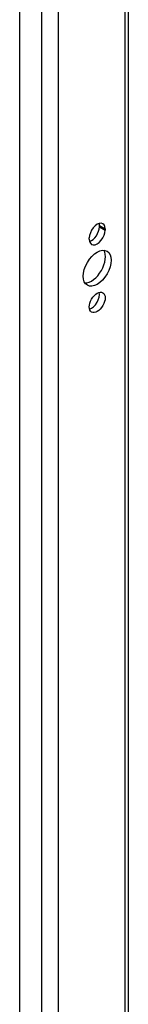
# Model space of a CAD drawing. Header units: inches. Extents: x 14 to 193, y 15 to 125.
# Tile 73 of 90: x 166.278 to 167.183, y 75.24 to 83.474. Entities that reach past the tile are written whole.
import ezdxf

# ---------------------------------------------------------------- set-up
doc = ezdxf.new("R2010")
doc.units = ezdxf.units.IN
doc.header["$LTSCALE"] = 12.41934
doc.header["$MEASUREMENT"] = 0
doc.layers.add('Visible Edges(ANSI)', color=7, linetype='Continuous', lineweight=25)
doc.layers.add('Visible Tangent Edges(ANSI)', color=7, linetype='Continuous', lineweight=25)

msp = doc.modelspace()

# ---------------------------------------------------------------- linework, layer by layer
at = {"layer": 'Visible Edges(ANSI)'}
for p, q in [((166.2778, 67.3474), (166.2778, 95.2763)), ((167.1833, 94.8261), (167.1833, 67.5735)), ((166.9426, 81.7423), (166.9426, 81.7529)), ((166.9906, 81.7251), (166.9906, 81.7145)), ((166.8584, 81.6382), (166.8584, 81.6488))]:
    msp.add_line(p, q, dxfattribs=at)
for centre, major_axis, start_param, end_param in [((166.9245, 81.687), (0.0468, 0.081), 5.497787, 8.63938), ((166.8764, 81.7147), (0.0467, 0.081), 5.497787, 5.743041), ((166.9245, 81.6764), (-0.0468, -0.081), 5.497787, 8.63938), ((166.8764, 81.7041), (0.0467, 0.081), 3.681737, 5.497787), ((166.8764, 81.4237), (-0.0825, -0.1429), 0.295704, 2.845888), ((166.8764, 81.1379), (0.0467, 0.081), 3.681737, 5.743041)]:
    msp.add_ellipse(centre, major_axis=major_axis, ratio=0.57735, start_param=start_param, end_param=end_param, dxfattribs=at)
for centre, major_axis in [((166.9245, 81.3959), (-0.0825, -0.1429)), ((166.9245, 81.1101), (-0.0467, -0.081))]:
    msp.add_ellipse(centre, major_axis=major_axis, ratio=0.57735, dxfattribs=at)
at = {"layer": 'Visible Tangent Edges(ANSI)'}
for p, q in [((166.4584, 95.2782), (166.4584, 67.137)), ((166.5984, 95.1638), (166.5984, 67.2432)), ((167.1543, 94.8429), (167.1543, 67.5641)), ((166.9426, 81.7529), (166.9906, 81.7251)), ((166.9426, 81.7423), (166.9906, 81.7145))]:
    msp.add_line(p, q, dxfattribs=at)

doc.saveas('drawing.dxf')
